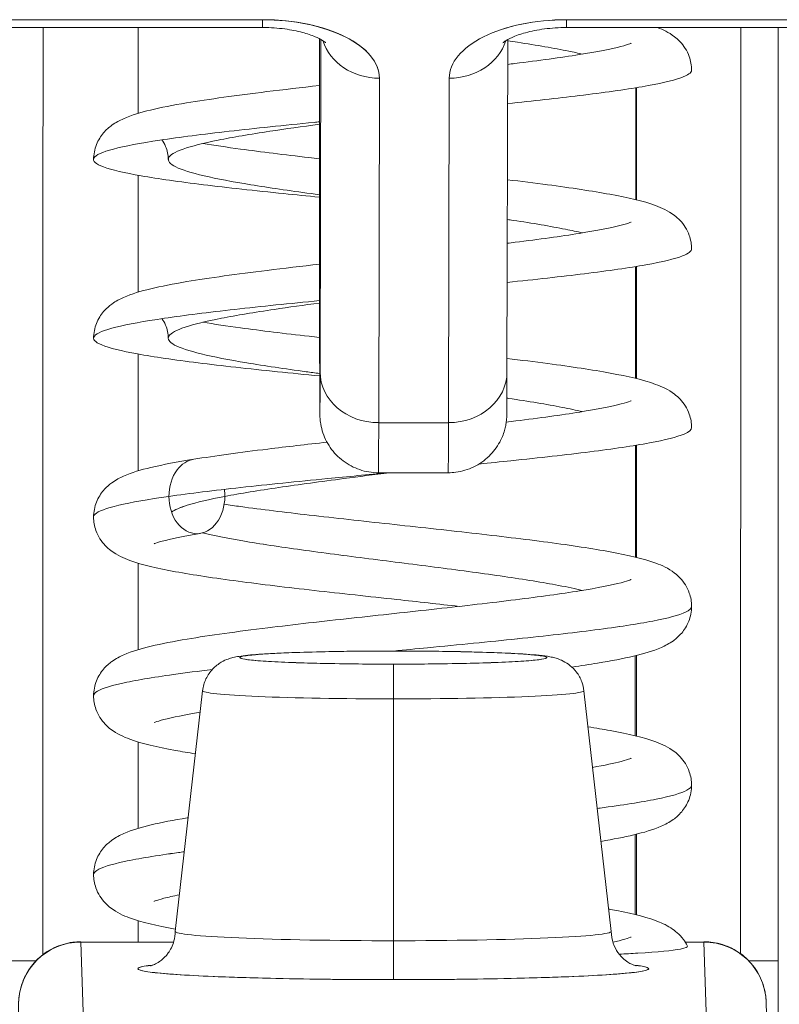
# Model space of a CAD drawing. Header units: inches. Extents: x 14 to 423, y 12 to 263.
# Tile 13 of 124: x 143.101 to 143.341, y 78.628 to 78.94. Entities that reach past the tile are written whole.
import ezdxf

# ---------------------------------------------------------------- set-up
doc = ezdxf.new("R2010")
doc.units = ezdxf.units.IN
doc.header["$LTSCALE"] = 26
doc.header["$MEASUREMENT"] = 0
doc.layers.add('Visible (ANSI)', color=7, linetype='Continuous', lineweight=5)
doc.layers.add('Visible Narrow (ANSI)', color=7, linetype='Continuous', lineweight=5)

msp = doc.modelspace()

# ---------------------------------------------------------------- linework, layer by layer
at = {"layer": 'Visible (ANSI)'}
for p, q in [((143.17787, 78.93962), (142.9885, 78.93962)), ((142.9885, 78.93962), (143.17787, 78.93962)), ((143.4633, 78.93962), (143.27393, 78.93962)), ((143.27393, 78.93962), (143.4633, 78.93962)), ((142.98848, 78.93714), (143.17785, 78.93714)), ((143.13854, 78.91001), (143.13854, 78.93714)), ((143.13854, 78.91001), (143.13854, 78.93714)), ((143.13854, 78.93714), (143.13854, 78.91001)), ((143.27392, 78.93714), (143.46329, 78.93714)), ((143.1959, 78.86474), (143.19585, 78.93295)), ((143.19585, 78.93295), (143.1959, 78.86474)), ((143.19631, 78.93337), (143.19608, 78.82828)), ((143.19608, 78.82828), (143.19631, 78.93337)), ((143.25513, 78.82824), (143.25536, 78.93333)), ((143.21483, 78.92111), (143.21459, 78.81225)), ((143.21459, 78.81225), (143.21483, 78.92111)), ((143.23688, 78.92111), (143.23664, 78.81225)), ((143.23664, 78.81225), (143.23688, 78.92111)), ((143.29602, 78.88269), (143.29602, 78.91812)), ((143.29602, 78.91812), (143.29602, 78.88269)), ((143.13854, 78.85351), (143.13854, 78.89046)), ((143.13854, 78.85351), (143.13854, 78.89046)), ((143.13854, 78.89046), (143.13854, 78.85351)), ((143.1959, 78.86474), (143.1959, 78.86472)), ((143.29602, 78.82619), (143.29602, 78.86162)), ((143.29602, 78.86162), (143.29602, 78.82619)), ((143.13854, 78.79702), (143.13854, 78.83396)), ((143.13854, 78.79702), (143.13854, 78.83396)), ((143.13854, 78.83396), (143.13854, 78.79702)), ((143.23664, 78.81225), (143.21459, 78.81225)), ((143.21459, 78.81225), (143.23664, 78.81225)), ((143.29602, 78.7697), (143.29602, 78.80513)), ((143.29602, 78.80513), (143.29602, 78.7697)), ((143.21452, 78.79643), (143.23656, 78.79643)), ((143.13854, 78.74052), (143.13854, 78.76785)), ((143.13854, 78.74052), (143.13854, 78.76785)), ((143.13854, 78.76785), (143.13854, 78.74052)), ((143.29602, 78.7132), (143.29602, 78.73869)), ((143.29602, 78.73869), (143.29602, 78.7132)), ((143.15895, 78.72755), (143.1503, 78.65149)), ((143.21928, 78.72496), (143.21928, 78.64852)), ((143.21928, 78.64852), (143.21928, 78.72496)), ((143.27944, 78.72755), (143.28809, 78.65148)), ((143.13854, 78.68402), (143.13854, 78.71136)), ((143.13854, 78.68402), (143.13854, 78.71136)), ((143.13854, 78.71136), (143.13854, 78.68402)), ((143.29602, 78.65671), (143.29602, 78.68219)), ((143.29602, 78.68219), (143.29602, 78.65671)), ((143.13854, 78.64809), (143.13854, 78.65486)), ((143.13854, 78.64809), (143.13854, 78.65486)), ((143.13854, 78.65486), (143.13854, 78.64809)), ((143.12052, 78.64809), (143.1498, 78.64809)), ((143.12127, 78.62288), (143.12052, 78.64809)), ((143.12052, 78.64809), (143.12127, 78.62288)), ((143.31144, 78.64809), (143.31737, 78.64809)), ((143.31812, 78.62288), (143.31737, 78.64809)), ((143.31737, 78.64809), (143.31812, 78.62288)), ((143.09772, 78.6422), (143.10635, 78.6422)), ((143.10635, 78.6422), (143.09772, 78.6422)), ((143.33152, 78.6422), (143.34078, 78.6422)), ((143.34078, 78.6422), (143.33152, 78.6422)), ((143.34078, 78.57833), (143.34078, 78.6422)), ((143.34078, 78.6422), (143.34078, 78.57833)), ((143.33704, 78.62901), (143.33779, 78.60379))]:
    msp.add_line(p, q, dxfattribs=at)
for centre, major_axis, ratio, start_param, end_param in [((143.17785, 78.95564), (0, -0.0185), 0.001274, 0, 0.523599), ((143.17785, 78.95564), (0, -0.0185), 0.001274, 0, 0.523599), ((143.17783, 78.92111), (0.03701, 0.00003), 0.5, 6.281715, 7.852511), ((143.27389, 78.92111), (-0.03701, -0.00003), 0.5, 4.710918, 6.281715), ((143.27392, 78.95564), (0, -0.0185), 0.001274, 0, 0.523599), ((143.27392, 78.95564), (0, -0.0185), 0.001274, 0, 0.523599), ((143.10973, 78.6422), (0, 0.98425), 0.001274, 1.266466, 1.56886), ((143.33021, 78.6422), (0, -0.98425), 0.001274, 4.408059, 4.710116), ((143.34202, 78.6422), (0, 0.97244), 0.001274, 1.262649, 1.570796), ((143.19533, 78.69338), (0, -0.47913), 0.001274, 2.094395, 2.095991), ((143.21482, 78.93714), (-0.0185, 0.00004), 0.866025, 0.264148, 1.573343), ((143.21482, 78.93714), (-0.0185, 0.00004), 0.866025, 0.264148, 1.573343), ((143.23687, 78.93714), (0.0185, -0.00004), 0.866025, 4.714936, 6.021869), ((143.23687, 78.93714), (0.0185, -0.00004), 0.866025, 4.714936, 6.021869), ((143.19601, 78.91454), (0, -0.09961), 0.001274, 5.235988, 6.806784), ((143.21458, 78.82828), (-0.0185, 0.00004), 0.866025, 0.002547, 1.573343), ((143.21458, 78.82828), (-0.0185, 0.00004), 0.866025, 0.002547, 1.573343), ((143.23663, 78.82828), (0.0185, -0.00004), 0.866025, 4.714936, 6.283185), ((143.23663, 78.82828), (0.0185, -0.00004), 0.866025, 4.714936, 6.283185), ((143.21452, 78.91454), (0, -0.11811), 0.001274, 0, 0.523599), ((143.21452, 78.91454), (0, -0.11811), 0.001274, 6.283185, 6.806766), ((143.23656, 78.91454), (0, -0.11811), 0.001274, 0, 0.523581), ((143.23656, 78.91454), (0, -0.11811), 0.001274, 0.000005, 0.523603), ((143.2192, 78.73801), (-0.04851, 0), 0.042782, 4.713664, 7.855256), ((143.21914, 78.72828), (0, 0.01181), 0.001274, 6.240378, 6.283186), ((143.21914, 78.72828), (0, 0.01181), 0.001274, 6.240378, 6.283185), ((143.2192, 78.73801), (0.04851, 0), 0.042782, 4.713664, 7.855256), ((143.21926, 78.72413), (0, 0.01181), 0.001274, 4.782745, 6.240403), ((143.21926, 78.72413), (0, 0.01181), 0.001274, 4.782745, 6.240403), ((143.2192, 78.72754), (-0.06025, 0), 0.042782, 6.278319, 7.855256), ((143.2192, 78.72754), (-0.06025, 0), 0.042782, 6.278319, 7.855256), ((143.2192, 78.72754), (0.06025, 0), 0.042782, 4.713664, 6.288051), ((143.2192, 78.72754), (0.06025, 0), 0.042782, 4.713664, 6.288051), ((143.21919, 78.65147), (-0.0689, 0), 0.042782, 6.278319, 7.855256), ((143.21919, 78.65147), (-0.0689, 0), 0.042782, 6.278319, 7.855256), ((143.21919, 78.65147), (0.0689, 0), 0.042782, 4.713664, 6.288051), ((143.21919, 78.65147), (0.0689, 0), 0.042782, 4.713664, 6.288051), ((143.12052, 78.62843), (-0.01969, 0), 0.999085, 4.712389, 6.283185), ((143.12052, 78.62843), (-0.01969, 0), 0.999085, 4.712389, 6.283185), ((143.12051, 78.51927), (0, 0.12894), 0.001274, 6.240391, 6.283186), ((143.2193, 78.64802), (0, -0.01181), 0.001274, 4.669594, 6.240384), ((143.2193, 78.64802), (0, -0.01181), 0.001274, 4.669594, 6.240384), ((143.31736, 78.51927), (0, 0.12894), 0.001274, 6.24039, 6.32598), ((143.31737, 78.62843), (0.01968, 0.00059), 0.999084, 0, 1.541037), ((143.31737, 78.62843), (0.01969, 0), 0.999085, 0.029759, 1.570796), ((143.21919, 78.63967), (-0.08071, 0), 0.042782, 5.937993, 7.855256), ((143.21919, 78.63967), (0.08071, 0), 0.042782, 4.713664, 6.628377)]:
    msp.add_ellipse(centre, major_axis=major_axis, ratio=ratio, start_param=start_param, end_param=end_param, dxfattribs=at)
for points, knots in [([(143.21483, 78.92111), (143.21477, 78.92364), (143.21387, 78.92597), (143.21204, 78.92818), (143.21022, 78.93039), (143.20747, 78.93247), (143.20402, 78.9342), (143.20057, 78.93593), (143.1964, 78.9373), (143.19199, 78.93821), (143.18758, 78.93913), (143.18292, 78.93958), (143.17787, 78.93962)], [0, 0, 0, 0, 0.25, 0.25, 0.25, 0.5, 0.5, 0.5, 0.75, 0.75, 0.75, 1, 1, 1, 1]), ([(143.27393, 78.93962), (143.26887, 78.93958), (143.2642, 78.93913), (143.25979, 78.93821), (143.25537, 78.9373), (143.2512, 78.93592), (143.24775, 78.93419), (143.24429, 78.93247), (143.24153, 78.93038), (143.2397, 78.92818), (143.23786, 78.92597), (143.23695, 78.92364), (143.23688, 78.92111)], [0, 0, 0, 0, 0.25, 0.25, 0.25, 0.5, 0.5, 0.5, 0.75, 0.75, 0.75, 1, 1, 1, 1]), ([(143.19783, 78.93234), (143.19783, 78.93234), (143.19782, 78.93236), (143.19767, 78.93249), (143.19734, 78.93275), (143.19625, 78.93342), (143.19546, 78.93383), (143.19337, 78.93471), (143.19202, 78.93518), (143.18881, 78.93603), (143.18691, 78.93641), (143.18273, 78.93697), (143.18045, 78.93712), (143.17805, 78.93714), (143.17795, 78.93714), (143.17785, 78.93714)], [0.458745, 0.458745, 0.458745, 0.458745, 0.511139, 0.511139, 0.68548, 0.68548, 0.871321, 0.871321, 1.079586, 1.079586, 1.310958, 1.310958, 1.558937, 1.558937, 1.569693, 1.569693, 1.569693, 1.569693]), ([(143.27392, 78.93714), (143.27156, 78.93714), (143.26921, 78.93698), (143.26482, 78.93641), (143.26278, 78.936), (143.25932, 78.93505), (143.25787, 78.93452), (143.25572, 78.93356), (143.25495, 78.93311), (143.25406, 78.9325), (143.25386, 78.93231), (143.25386, 78.93231)], [1.569693, 1.569693, 1.569693, 1.569693, 1.824003, 1.824003, 2.072339, 2.072339, 2.302798, 2.302798, 2.507114, 2.507114, 2.683583, 2.683583, 2.683583, 2.683583]), ([(143.3027, 78.93714), (143.30445, 78.93646), (143.30618, 78.93566), (143.3092, 78.93337), (143.31042, 78.93219), (143.31194, 78.92977), (143.31238, 78.92889), (143.3132, 78.92661), (143.31347, 78.92512), (143.31347, 78.92368)], [0.61017388, 0.61017388, 0.61017388, 0.61017388, 0.64266895, 0.64266895, 0.66284837, 0.66284837, 0.67235544, 0.67235544, 0.68610313, 0.68610313, 0.68610313, 0.68610313]), ([(143.34078, 78.6422), (143.34078, 78.6926), (143.34078, 78.7424), (143.34079, 78.79217), (143.3408, 78.84107), (143.34082, 78.88995), (143.34084, 78.93714)], [0, 0, 0, 0, 0.3333333, 0.3333333, 0.3333333, 0.6608154, 0.6608154, 0.6608154, 0.6608154]), ([(143.27893, 78.92873), (143.27761, 78.92905), (143.27617, 78.92936), (143.27464, 78.92968), (143.27006, 78.93061), (143.26457, 78.93155), (143.25842, 78.93249), (143.25742, 78.93264), (143.2564, 78.9328), (143.25536, 78.93295)], [0.77600384, 0.77600384, 0.77600384, 0.77600384, 0.78125, 0.78125, 0.78125, 0.796875, 0.796875, 0.796875, 0.79942627, 0.79942627, 0.79942627, 0.79942627]), ([(143.25535, 78.92547), (143.25611, 78.92557), (143.25688, 78.92566), (143.2652, 78.92669), (143.27217, 78.92765), (143.28352, 78.92947), (143.28817, 78.93038), (143.29244, 78.93149), (143.29344, 78.93181), (143.29423, 78.9321), (143.29437, 78.93217), (143.29437, 78.93217)], [0.4507378, 0.4507378, 0.4507378, 0.4507378, 0.4573496, 0.4573496, 0.5238417, 0.5238417, 0.5881778, 0.5881778, 0.6161894, 0.6161894, 0.6296924, 0.6296924, 0.6296924, 0.6296924]), ([(143.31347, 78.92368), (143.31347, 78.92286), (143.31097, 78.92111), (143.29909, 78.91842), (143.27963, 78.91571), (143.26342, 78.91393), (143.25532, 78.9131)], [0.25206857, 0.25206857, 0.25206857, 0.25206857, 0.265625, 0.28125, 0.296875, 0.31079138, 0.31079138, 0.31079138, 0.31079138]), ([(143.1245, 78.89543), (143.1245, 78.89702), (143.12484, 78.89868), (143.12599, 78.90157), (143.1268, 78.90284), (143.12849, 78.90484), (143.12938, 78.9056), (143.13152, 78.90716), (143.13275, 78.90779), (143.1366, 78.90951), (143.13929, 78.91029), (143.14578, 78.91185), (143.14956, 78.91258), (143.16098, 78.91451), (143.1697, 78.9157), (143.18452, 78.91752), (143.19011, 78.91817), (143.19586, 78.91882)], [0, 0, 0, 0, 0.015191, 0.015191, 0.0301093, 0.0301093, 0.0452586, 0.0452586, 0.0676942, 0.0676942, 0.1171263, 0.1171263, 0.1671679, 0.1671679, 0.2496397, 0.2496397, 0.2950498, 0.2950498, 0.2950498, 0.2950498]), ([(143.29584, 78.91809), (143.29583, 78.91165), (143.29583, 78.9052), (143.29582, 78.89873), (143.29582, 78.89341), (143.29581, 78.88808), (143.29581, 78.88274)], [0.17442568, 0.17442568, 0.17442568, 0.17442568, 0.19933641, 0.19933641, 0.19933641, 0.21981107, 0.21981107, 0.21981107, 0.21981107]), ([(143.19587, 78.90733), (143.19531, 78.90727), (143.18521, 78.90628), (143.16647, 78.90435), (143.14426, 78.90153), (143.12931, 78.89872), (143.12308, 78.8959), (143.12616, 78.89309), (143.13827, 78.89028), (143.15822, 78.88746), (143.1789, 78.88521), (143.19207, 78.8839), (143.19589, 78.88352)], [0.3428317, 0.3428317, 0.3428317, 0.3428317, 0.34375, 0.359375, 0.375, 0.390625, 0.40625, 0.421875, 0.4375, 0.453125, 0.46875, 0.4749979, 0.4749979, 0.4749979, 0.4749979]), ([(143.19589, 78.88429), (143.19499, 78.88441), (143.1941, 78.88453), (143.19322, 78.88465), (143.18633, 78.88559), (143.17987, 78.88652), (143.17415, 78.88746), (143.16842, 78.8884), (143.16343, 78.88934), (143.15943, 78.89028), (143.15542, 78.89121), (143.1524, 78.89215), (143.1505, 78.89309), (143.1486, 78.89403), (143.14783, 78.89497), (143.14822, 78.8959), (143.14861, 78.89684), (143.15017, 78.89778), (143.15282, 78.89872), (143.15547, 78.89966), (143.15921, 78.9006), (143.16385, 78.90153), (143.1685, 78.90247), (143.17405, 78.90341), (143.18024, 78.90435), (143.18511, 78.90509), (143.19037, 78.90582), (143.19587, 78.90656)], [0.5292477, 0.5292477, 0.5292477, 0.5292477, 0.53125, 0.53125, 0.53125, 0.546875, 0.546875, 0.546875, 0.5625, 0.5625, 0.5625, 0.578125, 0.578125, 0.578125, 0.59375, 0.59375, 0.59375, 0.609375, 0.609375, 0.609375, 0.625, 0.625, 0.625, 0.640625, 0.640625, 0.640625, 0.6529195, 0.6529195, 0.6529195, 0.6529195]), ([(143.14812, 78.89543), (143.14812, 78.89685), (143.14779, 78.89834), (143.14693, 78.90037), (143.14651, 78.90106), (143.1461, 78.90163)], [0, 0, 0, 0, 0.01453615, 0.01453615, 0.02364586, 0.02364586, 0.02364586, 0.02364586]), ([(143.15904, 78.90048), (143.16259, 78.8999), (143.1666, 78.89931), (143.17745, 78.89784), (143.18483, 78.89694), (143.19366, 78.89592), (143.19476, 78.89579), (143.19588, 78.89566)], [0.1583076, 0.1583076, 0.1583076, 0.1583076, 0.199979, 0.199979, 0.2628769, 0.2628769, 0.2718082, 0.2718082, 0.2718082, 0.2718082]), ([(143.25527, 78.88904), (143.2597, 78.88851), (143.26395, 78.88798), (143.2754, 78.88646), (143.28211, 78.88545), (143.29351, 78.88336), (143.29811, 78.88234), (143.30405, 78.88014), (143.30598, 78.87933), (143.30923, 78.87685), (143.31045, 78.87567), (143.31196, 78.87325), (143.31239, 78.87238), (143.3132, 78.87011), (143.31347, 78.86862), (143.31347, 78.86718)], [0.4267112, 0.4267112, 0.4267112, 0.4267112, 0.4638838, 0.4638838, 0.5333655, 0.5333655, 0.6063114, 0.6063114, 0.6428354, 0.6428354, 0.6629436, 0.6629436, 0.6723724, 0.6723724, 0.686091, 0.686091, 0.686091, 0.686091]), ([(143.25522, 78.86896), (143.25606, 78.86906), (143.25688, 78.86916), (143.26526, 78.87021), (143.27223, 78.87116), (143.28356, 78.87298), (143.2882, 78.87389), (143.29246, 78.875), (143.29346, 78.87532), (143.29423, 78.87561), (143.29437, 78.87567), (143.29437, 78.87567)], [0.4503749, 0.4503749, 0.4503749, 0.4503749, 0.4575433, 0.4575433, 0.5240288, 0.5240288, 0.5883519, 0.5883519, 0.6163381, 0.6163381, 0.6296501, 0.6296501, 0.6296501, 0.6296501]), ([(143.27893, 78.87224), (143.27731, 78.87262), (143.27553, 78.87301), (143.2736, 78.87339), (143.26889, 78.87433), (143.26328, 78.87527), (143.25704, 78.8762), (143.25645, 78.87629), (143.25585, 78.87638), (143.25524, 78.87647)], [0.4623423, 0.4623423, 0.4623423, 0.4623423, 0.46875, 0.46875, 0.46875, 0.484375, 0.484375, 0.484375, 0.48586723, 0.48586723, 0.48586723, 0.48586723]), ([(143.19608, 78.82828), (143.19607, 78.82297), (143.19605, 78.81925), (143.19604, 78.81711), (143.19603, 78.81497), (143.19601, 78.8144), (143.196, 78.81548), (143.19599, 78.81656), (143.19597, 78.81928), (143.19596, 78.82355), (143.19595, 78.82781), (143.19594, 78.83362), (143.19593, 78.84053), (143.19592, 78.84744), (143.19591, 78.85546), (143.1959, 78.86474)], [0, 0, 0, 0, 0.2, 0.2, 0.2, 0.4, 0.4, 0.4, 0.6, 0.6, 0.6, 0.8, 0.8, 0.8, 1, 1, 1, 1]), ([(143.21452, 78.79643), (143.21252, 78.79643), (143.21049, 78.79676), (143.20673, 78.79803), (143.20495, 78.79897), (143.20181, 78.80134), (143.20042, 78.80279), (143.19818, 78.80602), (143.19732, 78.80784), (143.1965, 78.81062), (143.1963, 78.81156), (143.19616, 78.81263), (143.19613, 78.81282), (143.1961, 78.81314), (143.19609, 78.81328), (143.19606, 78.81358), (143.19605, 78.81373), (143.19604, 78.81398), (143.19603, 78.81407), (143.19602, 78.81429), (143.19602, 78.81438), (143.19601, 78.81464), (143.19601, 78.81476), (143.196, 78.81527), (143.196, 78.81568), (143.19598, 78.81802), (143.19597, 78.82118), (143.19594, 78.83057), (143.19593, 78.83719), (143.19592, 78.8509), (143.19591, 78.85758), (143.1959, 78.86472)], [0, 0, 0, 0, 0.0152437, 0.0152437, 0.0302108, 0.0302108, 0.0451875, 0.0451875, 0.0601581, 0.0601581, 0.0673092, 0.0673092, 0.0689264, 0.0689264, 0.0702228, 0.0702228, 0.0721464, 0.0721464, 0.074147, 0.074147, 0.0775296, 0.0775296, 0.0857864, 0.0857864, 0.110542, 0.110542, 0.1855583, 0.1855583, 0.2684918, 0.2684918, 0.3313559, 0.3313559, 0.3313559, 0.3313559]), ([(143.31347, 78.86718), (143.31347, 78.86644), (143.31128, 78.86475), (143.30031, 78.86213), (143.28082, 78.85935), (143.26402, 78.8575), (143.25519, 78.85659)], [0.56572841, 0.56572841, 0.56572841, 0.56572841, 0.578125, 0.59375, 0.609375, 0.62452422, 0.62452422, 0.62452422, 0.62452422]), ([(143.1245, 78.83893), (143.1245, 78.84053), (143.12484, 78.84218), (143.12599, 78.84508), (143.1268, 78.84635), (143.12851, 78.84836), (143.1294, 78.84913), (143.13155, 78.85068), (143.13277, 78.85131), (143.13663, 78.85303), (143.13933, 78.8538), (143.14584, 78.85536), (143.14963, 78.8561), (143.16106, 78.85802), (143.16979, 78.85922), (143.1846, 78.86103), (143.19018, 78.86168), (143.19591, 78.86233)], [0, 0, 0, 0, 0.0152181, 0.0152181, 0.0301588, 0.0301588, 0.0454237, 0.0454237, 0.0678247, 0.0678247, 0.1174266, 0.1174266, 0.1674055, 0.1674055, 0.2499115, 0.2499115, 0.2951548, 0.2951548, 0.2951548, 0.2951548]), ([(143.19592, 78.85084), (143.18649, 78.84991), (143.16825, 78.84805), (143.14569, 78.84525), (143.13014, 78.84243), (143.12322, 78.83962), (143.12562, 78.8368), (143.13708, 78.83399), (143.1565, 78.83117), (143.17755, 78.82885), (143.1914, 78.82747), (143.19595, 78.82702)], [0.6564694, 0.6564694, 0.6564694, 0.6564694, 0.671875, 0.6875, 0.703125, 0.71875, 0.734375, 0.75, 0.765625, 0.78125, 0.7886935, 0.7886935, 0.7886935, 0.7886935]), ([(143.19595, 78.82778), (143.19451, 78.82797), (143.19309, 78.82817), (143.19169, 78.82836), (143.18487, 78.8293), (143.1785, 78.83024), (143.17288, 78.83117), (143.16727, 78.83211), (143.16241, 78.83305), (143.15855, 78.83399), (143.15469, 78.83493), (143.15182, 78.83587), (143.15009, 78.8368), (143.14836, 78.83774), (143.14776, 78.83868), (143.14833, 78.83962), (143.14889, 78.84056), (143.15062, 78.84149), (143.15343, 78.84243), (143.15624, 78.84337), (143.16012, 78.84431), (143.1649, 78.84525), (143.16968, 78.84618), (143.17535, 78.84712), (143.18163, 78.84806), (143.18612, 78.84873), (143.19092, 78.8494), (143.19592, 78.85007)], [0.2155403, 0.2155403, 0.2155403, 0.2155403, 0.21875, 0.21875, 0.21875, 0.234375, 0.234375, 0.234375, 0.25, 0.25, 0.25, 0.265625, 0.265625, 0.265625, 0.28125, 0.28125, 0.28125, 0.296875, 0.296875, 0.296875, 0.3125, 0.3125, 0.3125, 0.328125, 0.328125, 0.328125, 0.3392907, 0.3392907, 0.3392907, 0.3392907]), ([(143.14812, 78.83893), (143.14812, 78.84035), (143.14779, 78.84184), (143.14693, 78.84387), (143.14651, 78.84457), (143.1461, 78.84513)], [0, 0, 0, 0, 0.01455534, 0.01455534, 0.02366157, 0.02366157, 0.02366157, 0.02366157]), ([(143.15904, 78.84399), (143.16261, 78.8434), (143.16663, 78.84281), (143.17751, 78.84134), (143.1849, 78.84043), (143.19372, 78.83942), (143.19482, 78.83929), (143.19593, 78.83916)], [0.1583032, 0.1583032, 0.1583032, 0.1583032, 0.2001538, 0.2001538, 0.2630518, 0.2630518, 0.2719355, 0.2719355, 0.2719355, 0.2719355]), ([(143.25514, 78.83256), (143.25964, 78.83202), (143.26396, 78.83148), (143.27546, 78.82995), (143.28216, 78.82895), (143.29355, 78.82686), (143.29814, 78.82583), (143.30408, 78.82364), (143.306, 78.82282), (143.30925, 78.82033), (143.31047, 78.81915), (143.31197, 78.81673), (143.3124, 78.81586), (143.3132, 78.81359), (143.31347, 78.81212), (143.31347, 78.81068)], [0.4263582, 0.4263582, 0.4263582, 0.4263582, 0.4640694, 0.4640694, 0.5335573, 0.5335573, 0.606518, 0.606518, 0.6429422, 0.6429422, 0.6630074, 0.6630074, 0.6724308, 0.6724308, 0.686082, 0.686082, 0.686082, 0.686082]), ([(143.25513, 78.82824), (143.25512, 78.82283), (143.25511, 78.81892), (143.25509, 78.81596), (143.25508, 78.81542), (143.25507, 78.81477), (143.25508, 78.81467), (143.25505, 78.81413), (143.25505, 78.81405), (143.25504, 78.81384), (143.25503, 78.8137), (143.255, 78.81334), (143.25498, 78.81312), (143.2549, 78.81242), (143.25482, 78.81188), (143.25462, 78.81083), (143.25449, 78.81032), (143.25398, 78.80854), (143.25347, 78.8073), (143.25195, 78.80449), (143.2508, 78.80296), (143.24804, 78.80029), (143.24639, 78.79913), (143.24285, 78.79742), (143.24092, 78.79684), (143.23818, 78.79648), (143.23737, 78.79643), (143.23656, 78.79643)], [0, 0, 0, 0, 0.0823467, 0.0823467, 0.1118576, 0.1118576, 0.1247539, 0.1247539, 0.1265515, 0.1265515, 0.1286021, 0.1286021, 0.1306663, 0.1306663, 0.134814, 0.134814, 0.138887, 0.138887, 0.148968, 0.148968, 0.1632472, 0.1632472, 0.1782167, 0.1782167, 0.1931923, 0.1931923, 0.1993249, 0.1993249, 0.1993249, 0.1993249]), ([(143.2549, 78.81242), (143.25591, 78.81255), (143.25691, 78.81267), (143.26544, 78.81373), (143.27239, 78.81469), (143.28369, 78.8165), (143.28831, 78.81742), (143.29252, 78.81852), (143.2935, 78.81884), (143.29424, 78.81912), (143.29438, 78.81918), (143.29438, 78.81918)], [0.2738775, 0.2738775, 0.2738775, 0.2738775, 0.2825393, 0.2825393, 0.3490094, 0.3490094, 0.4132993, 0.4132993, 0.4412187, 0.4412187, 0.4541397, 0.4541397, 0.4541397, 0.4541397]), ([(143.27893, 78.81574), (143.27702, 78.81619), (143.27488, 78.81665), (143.27254, 78.8171), (143.26769, 78.81804), (143.26197, 78.81898), (143.25564, 78.81992), (143.25546, 78.81994), (143.25529, 78.81997), (143.25511, 78.82)], [0.14868079, 0.14868079, 0.14868079, 0.14868079, 0.15625, 0.15625, 0.15625, 0.171875, 0.171875, 0.171875, 0.17231222, 0.17231222, 0.17231222, 0.17231222]), ([(143.31347, 78.81068), (143.31347, 78.81001), (143.31157, 78.8084), (143.30147, 78.80585), (143.28232, 78.80303), (143.26237, 78.80081), (143.24973, 78.79953), (143.24629, 78.79919)], [0.87939066, 0.87939066, 0.87939066, 0.87939066, 0.890625, 0.90625, 0.921875, 0.9375, 0.94318096, 0.94318096, 0.94318096, 0.94318096]), ([(143.15613, 78.80069), (143.16285, 78.80177), (143.17087, 78.80285), (143.18547, 78.80464), (143.19178, 78.80537), (143.19826, 78.80609)], [0, 0, 0, 0, 0.0749675, 0.0749675, 0.1257636, 0.1257636, 0.1257636, 0.1257636]), ([(143.29574, 78.80508), (143.29573, 78.7961), (143.29572, 78.78709), (143.29572, 78.77804), (143.29571, 78.77529), (143.29571, 78.77253), (143.29571, 78.76977)], [0.31802672, 0.31802672, 0.31802672, 0.31802672, 0.35175839, 0.35175839, 0.35175839, 0.36202116, 0.36202116, 0.36202116, 0.36202116]), ([(143.29574, 78.80508), (143.29573, 78.79483), (143.29572, 78.7846), (143.29571, 78.77438), (143.29571, 78.77285), (143.29571, 78.77131), (143.29571, 78.76977)], [0.29596749, 0.29596749, 0.29596749, 0.29596749, 0.33333333, 0.33333333, 0.33333333, 0.33895054, 0.33895054, 0.33895054, 0.33895054]), ([(143.1245, 78.78244), (143.1245, 78.78404), (143.12484, 78.78569), (143.12599, 78.78859), (143.12681, 78.78986), (143.12851, 78.79187), (143.12941, 78.79264), (143.13158, 78.7942), (143.1328, 78.79483), (143.13667, 78.79655), (143.13938, 78.79732), (143.14643, 78.799), (143.15093, 78.79985), (143.15613, 78.80069)], [0, 0, 0, 0, 0.0152392, 0.0152392, 0.0301983, 0.0301983, 0.0455382, 0.0455382, 0.0680353, 0.0680353, 0.1177459, 0.1177459, 0.1756414, 0.1756414, 0.1756414, 0.1756414]), ([(143.14831, 78.78896), (143.14831, 78.79204), (143.14927, 78.79513), (143.1509, 78.79731), (143.15229, 78.79917), (143.15417, 78.80037), (143.15613, 78.80069)], [0, 0, 0, 0, 0.25, 0.25, 0.25, 0.4630488, 0.4630488, 0.4630488, 0.4630488]), ([(143.15613, 78.80069), (143.15417, 78.80037), (143.15229, 78.79917), (143.1509, 78.79731), (143.14927, 78.79513), (143.14831, 78.79204), (143.14831, 78.78896)], [0.5369512, 0.5369512, 0.5369512, 0.5369512, 0.75, 0.75, 0.75, 1, 1, 1, 1]), ([(143.21765, 78.79643), (143.2112, 78.79582), (143.19491, 78.79426), (143.17027, 78.79177), (143.15486, 78.7899), (143.14831, 78.78896)], [0.95852106, 0.95852106, 0.95852106, 0.95852106, 0.96875, 0.984375, 1, 1, 1, 1]), ([(143.16598, 78.78896), (143.17089, 78.7899), (143.17667, 78.79084), (143.18304, 78.79177), (143.18941, 78.79271), (143.19637, 78.79365), (143.20359, 78.79459), (143.20832, 78.7952), (143.21315, 78.79582), (143.21799, 78.79643)], [0, 0, 0, 0, 0.015625, 0.015625, 0.015625, 0.03125, 0.03125, 0.03125, 0.04147894, 0.04147894, 0.04147894, 0.04147894]), ([(143.1245, 78.78244), (143.1245, 78.78273), (143.12466, 78.78303), (143.12497, 78.78333), (143.12595, 78.78427), (143.12848, 78.78521), (143.13244, 78.78615), (143.13639, 78.78708), (143.14177, 78.78802), (143.14831, 78.78896)], [0.96377764, 0.96377764, 0.96377764, 0.96377764, 0.96875, 0.96875, 0.96875, 0.984375, 0.984375, 0.984375, 1, 1, 1, 1]), ([(143.14831, 78.78896), (143.14177, 78.78802), (143.13101, 78.78615), (143.12515, 78.78397), (143.1245, 78.78273), (143.1245, 78.78244)], [0, 0, 0, 0, 0.015625, 0.03125, 0.03622236, 0.03622236, 0.03622236, 0.03622236]), ([(143.14831, 78.78896), (143.14831, 78.78587), (143.14927, 78.78279), (143.1509, 78.78061), (143.15253, 78.77843), (143.15484, 78.77715), (143.15715, 78.77715), (143.15945, 78.77715), (143.16176, 78.77843), (143.16339, 78.78061), (143.16503, 78.78279), (143.16598, 78.78587), (143.16598, 78.78896)], [0, 0, 0, 0, 0.25, 0.25, 0.25, 0.5, 0.5, 0.5, 0.75, 0.75, 0.75, 1, 1, 1, 1]), ([(143.16598, 78.78896), (143.16107, 78.78802), (143.15392, 78.78636), (143.15012, 78.78469), (143.14915, 78.78397)], [0, 0, 0, 0, 0.015625, 0.02771163, 0.02771163, 0.02771163, 0.02771163]), ([(143.14915, 78.78397), (143.15012, 78.78469), (143.15178, 78.78542), (143.15407, 78.78615), (143.15704, 78.78708), (143.16107, 78.78802), (143.16598, 78.78896)], [0.97228837, 0.97228837, 0.97228837, 0.97228837, 0.984375, 0.984375, 0.984375, 1, 1, 1, 1]), ([(143.16577, 78.78646), (143.16746, 78.78621), (143.16921, 78.78597), (143.17754, 78.78483), (143.18493, 78.78393), (143.20075, 78.78211), (143.20939, 78.78116), (143.22672, 78.77928), (143.23561, 78.77832), (143.25252, 78.7764), (143.26073, 78.77542), (143.27549, 78.77345), (143.28219, 78.77245), (143.29357, 78.77036), (143.29816, 78.76933), (143.30409, 78.76713), (143.30601, 78.76632), (143.30926, 78.76382), (143.31048, 78.76263), (143.31198, 78.76021), (143.31241, 78.75934), (143.31321, 78.75708), (143.31347, 78.75561), (143.31347, 78.75419)], [0.1828792, 0.1828792, 0.1828792, 0.1828792, 0.2002489, 0.2002489, 0.2631436, 0.2631436, 0.3289045, 0.3289045, 0.3960096, 0.3960096, 0.464167, 0.464167, 0.5336585, 0.5336585, 0.6066269, 0.6066269, 0.6430009, 0.6430009, 0.663045, 0.663045, 0.6725038, 0.6725038, 0.6860775, 0.6860775, 0.6860775, 0.6860775]), ([(143.23998, 78.75419), (143.23357, 78.75491), (143.22692, 78.75564), (143.21155, 78.75731), (143.20265, 78.75827), (143.18573, 78.76019), (143.17751, 78.76117), (143.16271, 78.76313), (143.156, 78.76414), (143.14457, 78.76623), (143.13996, 78.76725), (143.13399, 78.76943), (143.13204, 78.77025), (143.12877, 78.77275), (143.12754, 78.77393), (143.12602, 78.77636), (143.12558, 78.77724), (143.12477, 78.77952), (143.1245, 78.781), (143.1245, 78.78244)], [0.2773736, 0.2773736, 0.2773736, 0.2773736, 0.328129, 0.328129, 0.3952237, 0.3952237, 0.4633704, 0.4633704, 0.5328424, 0.5328424, 0.6057417, 0.6057417, 0.6425635, 0.6425635, 0.6628128, 0.6628128, 0.6724465, 0.6724465, 0.6861068, 0.6861068, 0.6861068, 0.6861068]), ([(143.15893, 78.7774), (143.16244, 78.77656), (143.17154, 78.77479), (143.18971, 78.77207), (143.21139, 78.76926), (143.23382, 78.76644), (143.2548, 78.76363), (143.26973, 78.76123), (143.27673, 78.75977), (143.27893, 78.75924)], [0.0641732, 0.0641732, 0.0641732, 0.0641732, 0.078125, 0.09375, 0.109375, 0.125, 0.140625, 0.15625, 0.1649803, 0.1649803, 0.1649803, 0.1649803]), ([(143.27893, 78.75924), (143.27673, 78.75977), (143.27422, 78.76029), (143.27144, 78.76082), (143.26647, 78.76175), (143.26064, 78.76269), (143.25422, 78.76363), (143.24781, 78.76457), (143.24081, 78.76551), (143.23358, 78.76644), (143.22634, 78.76738), (143.21887, 78.76832), (143.21152, 78.76926), (143.20416, 78.7702), (143.19693, 78.77114), (143.19018, 78.77207), (143.18342, 78.77301), (143.17714, 78.77395), (143.17164, 78.77489), (143.16673, 78.77573), (143.16244, 78.77656), (143.15893, 78.7774)], [0.8350197, 0.8350197, 0.8350197, 0.8350197, 0.84375, 0.84375, 0.84375, 0.859375, 0.859375, 0.859375, 0.875, 0.875, 0.875, 0.890625, 0.890625, 0.890625, 0.90625, 0.90625, 0.90625, 0.921875, 0.921875, 0.921875, 0.9358268, 0.9358268, 0.9358268, 0.9358268]), ([(143.1582, 78.77724), (143.15303, 78.77637), (143.14877, 78.77549), (143.14501, 78.77446), (143.14416, 78.77417), (143.14367, 78.77397), (143.1436, 78.77393), (143.1436, 78.77393)], [0, 0, 0, 0, 0.06224215, 0.06224215, 0.08953824, 0.08953824, 0.09889684, 0.09889684, 0.09889684, 0.09889684]), ([(143.1245, 78.72594), (143.1245, 78.72754), (143.12484, 78.72919), (143.126, 78.73209), (143.12681, 78.73336), (143.12851, 78.73538), (143.12941, 78.73615), (143.13159, 78.73771), (143.13283, 78.73835), (143.13671, 78.74006), (143.13942, 78.74083), (143.14595, 78.74239), (143.14974, 78.74313), (143.16119, 78.74505), (143.16994, 78.74624), (143.18777, 78.74843), (143.19686, 78.74945), (143.21493, 78.75144), (143.22413, 78.75242), (143.24162, 78.75436), (143.25014, 78.75533), (143.26538, 78.75723), (143.27233, 78.75818), (143.28364, 78.76), (143.28827, 78.76091), (143.29249, 78.76202), (143.29348, 78.76233), (143.29424, 78.76262), (143.29438, 78.76268), (143.29438, 78.76268)], [0, 0, 0, 0, 0.015255, 0.015255, 0.0302276, 0.0302276, 0.045585, 0.045585, 0.0682753, 0.0682753, 0.1179523, 0.1179523, 0.1678673, 0.1678673, 0.2503943, 0.2503943, 0.3215563, 0.3215563, 0.3902984, 0.3902984, 0.4579209, 0.4579209, 0.5243891, 0.5243891, 0.5886821, 0.5886821, 0.6166169, 0.6166169, 0.6297933, 0.6297933, 0.6297933, 0.6297933]), ([(143.21932, 78.74009), (143.2229, 78.74043), (143.22648, 78.74077), (143.23004, 78.74112), (143.23983, 78.74205), (143.24944, 78.74299), (143.2584, 78.74393), (143.26736, 78.74487), (143.27567, 78.74581), (143.28292, 78.74674), (143.29018, 78.74768), (143.29639, 78.74862), (143.30124, 78.74956), (143.30609, 78.7505), (143.30959, 78.75143), (143.31156, 78.75237), (143.31283, 78.75298), (143.31347, 78.75358), (143.31347, 78.75419)], [0.72869769, 0.72869769, 0.72869769, 0.72869769, 0.734375, 0.734375, 0.734375, 0.75, 0.75, 0.75, 0.765625, 0.765625, 0.765625, 0.78125, 0.78125, 0.78125, 0.796875, 0.796875, 0.796875, 0.8069455, 0.8069455, 0.8069455, 0.8069455]), ([(143.31347, 78.75419), (143.31347, 78.75358), (143.31184, 78.75204), (143.30259, 78.74956), (143.28398, 78.74674), (143.25905, 78.74393), (143.23634, 78.74171), (143.2229, 78.74043), (143.21932, 78.74009)], [0.1930545, 0.1930545, 0.1930545, 0.1930545, 0.203125, 0.21875, 0.234375, 0.25, 0.265625, 0.27130231, 0.27130231, 0.27130231, 0.27130231]), ([(143.31347, 78.75419), (143.31347, 78.75258), (143.31313, 78.75093), (143.31198, 78.74803), (143.31117, 78.74677), (143.30947, 78.74475), (143.30857, 78.74399), (143.30639, 78.74241), (143.30513, 78.74177), (143.3012, 78.74003), (143.29845, 78.73926), (143.29187, 78.7377), (143.28808, 78.73697), (143.28126, 78.73583), (143.27854, 78.73541), (143.27566, 78.73499)], [0, 0, 0, 0, 0.0152624, 0.0152624, 0.0302398, 0.0302398, 0.0456068, 0.0456068, 0.0684908, 0.0684908, 0.1188286, 0.1188286, 0.1684426, 0.1684426, 0.1974952, 0.1974952, 0.1974952, 0.1974952]), ([(143.15895, 78.72755), (143.1591, 78.72885), (143.15947, 78.73014), (143.16057, 78.73246), (143.16131, 78.73352), (143.16298, 78.73529), (143.16395, 78.73602), (143.16563, 78.73701), (143.16637, 78.73733), (143.16756, 78.73776), (143.16804, 78.7379), (143.16919, 78.73819), (143.16979, 78.7383), (143.17222, 78.73869), (143.17418, 78.73887), (143.17897, 78.73922), (143.18164, 78.73936), (143.18878, 78.73966), (143.19365, 78.7398), (143.20374, 78.74), (143.20904, 78.74006), (143.21595, 78.74009), (143.21754, 78.74009), (143.21914, 78.74009)], [0, 0, 0, 0, 0.0101015, 0.0101015, 0.0199862, 0.0199862, 0.0296294, 0.0296294, 0.0377089, 0.0377089, 0.0449846, 0.0449846, 0.0568687, 0.0568687, 0.0925394, 0.0925394, 0.1243071, 0.1243071, 0.1678667, 0.1678667, 0.2085978, 0.2085978, 0.2207441, 0.2207441, 0.2207441, 0.2207441]), ([(143.21926, 78.73593), (143.21494, 78.73593), (143.21078, 78.73596), (143.20672, 78.736), (143.20266, 78.73605), (143.19869, 78.73612), (143.19501, 78.73621), (143.19134, 78.7363), (143.18795, 78.73641), (143.18496, 78.73654), (143.18196, 78.73667), (143.17935, 78.73681), (143.17723, 78.73697), (143.1751, 78.73713), (143.17346, 78.73729), (143.17236, 78.73747), (143.17126, 78.73764), (143.1707, 78.73783), (143.17069, 78.73801), (143.17068, 78.73819), (143.17124, 78.73837), (143.17233, 78.73854), (143.17342, 78.73872), (143.17505, 78.73889), (143.17717, 78.73905), (143.17928, 78.7392), (143.18188, 78.73935), (143.18487, 78.73947), (143.18786, 78.7396), (143.19124, 78.73971), (143.19491, 78.7398), (143.19858, 78.7399), (143.20254, 78.73997), (143.2066, 78.74001), (143.21066, 78.74006), (143.21482, 78.74008), (143.21914, 78.74008)], [0, 0, 0, 0, 0.083333, 0.083333, 0.083333, 0.166667, 0.166667, 0.166667, 0.25, 0.25, 0.25, 0.333333, 0.333333, 0.333333, 0.416667, 0.416667, 0.416667, 0.5, 0.5, 0.5, 0.583333, 0.583333, 0.583333, 0.666667, 0.666667, 0.666667, 0.75, 0.75, 0.75, 0.833333, 0.833333, 0.833333, 0.916667, 0.916667, 0.916667, 1, 1, 1, 1]), ([(143.21914, 78.74009), (143.22449, 78.74009), (143.22991, 78.74005), (143.23998, 78.73991), (143.24475, 78.7398), (143.25323, 78.73952), (143.25701, 78.73935), (143.26332, 78.73895), (143.26574, 78.73875), (143.26842, 78.73833), (143.26895, 78.73823), (143.26999, 78.73799), (143.27048, 78.73786), (143.27159, 78.73749), (143.27222, 78.73725), (143.27361, 78.73654), (143.27439, 78.73605), (143.27582, 78.73488), (143.27649, 78.7342), (143.27777, 78.73252), (143.27835, 78.73148), (143.2791, 78.72947), (143.27933, 78.72851), (143.27944, 78.72755)], [0, 0, 0, 0, 0.0407937, 0.0407937, 0.0808919, 0.0808919, 0.1213704, 0.1213704, 0.1632966, 0.1632966, 0.173817, 0.173817, 0.181727, 0.181727, 0.1890762, 0.1890762, 0.1968842, 0.1968842, 0.2043727, 0.2043727, 0.2135231, 0.2135231, 0.2210279, 0.2210279, 0.2210279, 0.2210279]), ([(143.21914, 78.74008), (143.22346, 78.74008), (143.22762, 78.74006), (143.23168, 78.74001), (143.23574, 78.73997), (143.23971, 78.7399), (143.24338, 78.7398), (143.24706, 78.73971), (143.25045, 78.7396), (143.25344, 78.73947), (143.25644, 78.73935), (143.25905, 78.7392), (143.26117, 78.73905), (143.26329, 78.73889), (143.26493, 78.73872), (143.26604, 78.73854), (143.26714, 78.73837), (143.2677, 78.73819), (143.26771, 78.73801), (143.26771, 78.73783), (143.26716, 78.73764), (143.26607, 78.73747), (143.26498, 78.73729), (143.26335, 78.73713), (143.26123, 78.73697), (143.25912, 78.73681), (143.25652, 78.73667), (143.25353, 78.73654), (143.25054, 78.73641), (143.24716, 78.7363), (143.24349, 78.73621), (143.23982, 78.73612), (143.23586, 78.73605), (143.2318, 78.736), (143.22774, 78.73596), (143.22358, 78.73593), (143.21926, 78.73593)], [0, 0, 0, 0, 0.083333, 0.083333, 0.083333, 0.166667, 0.166667, 0.166667, 0.25, 0.25, 0.25, 0.333333, 0.333333, 0.333333, 0.416667, 0.416667, 0.416667, 0.5, 0.5, 0.5, 0.583333, 0.583333, 0.583333, 0.666667, 0.666667, 0.666667, 0.75, 0.75, 0.75, 0.833333, 0.833333, 0.833333, 0.916667, 0.916667, 0.916667, 1, 1, 1, 1]), ([(143.1245, 78.72594), (143.1245, 78.72631), (143.12474, 78.72668), (143.12521, 78.72704), (143.12642, 78.72798), (143.12918, 78.72892), (143.13334, 78.72986), (143.1375, 78.7308), (143.14308, 78.73173), (143.14979, 78.73267), (143.15353, 78.73319), (143.15761, 78.73372), (143.16199, 78.73424)], [0.65011291, 0.65011291, 0.65011291, 0.65011291, 0.65625, 0.65625, 0.65625, 0.671875, 0.671875, 0.671875, 0.6875, 0.6875, 0.6875, 0.6961951, 0.6961951, 0.6961951, 0.6961951]), ([(143.16199, 78.73424), (143.15761, 78.73372), (143.14618, 78.73226), (143.13193, 78.72986), (143.12534, 78.72761), (143.1245, 78.72631), (143.1245, 78.72594)], [0.3038049, 0.3038049, 0.3038049, 0.3038049, 0.3125, 0.328125, 0.34375, 0.34988709, 0.34988709, 0.34988709, 0.34988709]), ([(143.15668, 78.70759), (143.15444, 78.70795), (143.15232, 78.70831), (143.1445, 78.70975), (143.1399, 78.71077), (143.13395, 78.71296), (143.132, 78.71378), (143.12874, 78.71628), (143.12752, 78.71746), (143.12601, 78.71989), (143.12557, 78.72077), (143.12477, 78.72304), (143.1245, 78.72451), (143.1245, 78.72594)], [0.5085146, 0.5085146, 0.5085146, 0.5085146, 0.5331639, 0.5331639, 0.6060895, 0.6060895, 0.642739, 0.642739, 0.662909, 0.662909, 0.6725013, 0.6725013, 0.6860943, 0.6860943, 0.6860943, 0.6860943]), ([(143.15818, 78.72074), (143.15338, 78.71993), (143.14939, 78.71913), (143.14547, 78.7181), (143.14449, 78.71779), (143.14374, 78.7175), (143.1436, 78.71744), (143.1436, 78.71744)], [0.53117251, 0.53117251, 0.53117251, 0.53117251, 0.58879821, 0.58879821, 0.61670166, 0.61670166, 0.62995582, 0.62995582, 0.62995582, 0.62995582]), ([(143.28074, 78.71612), (143.28324, 78.71573), (143.28558, 78.71533), (143.29358, 78.71386), (143.29817, 78.71283), (143.30409, 78.71064), (143.30602, 78.70982), (143.30927, 78.70732), (143.31048, 78.70613), (143.31198, 78.70371), (143.31241, 78.70283), (143.31321, 78.70057), (143.31347, 78.69911), (143.31347, 78.69769)], [0.5065369, 0.5065369, 0.5065369, 0.5065369, 0.5336736, 0.5336736, 0.6066428, 0.6066428, 0.6430133, 0.6430133, 0.6630564, 0.6630564, 0.6725735, 0.6725735, 0.6860764, 0.6860764, 0.6860764, 0.6860764]), ([(143.2822, 78.70331), (143.28593, 78.70397), (143.28904, 78.70462), (143.2925, 78.70552), (143.29348, 78.70584), (143.29424, 78.70612), (143.29438, 78.70619), (143.29438, 78.70619)], [0.54105248, 0.54105248, 0.54105248, 0.54105248, 0.58877522, 0.58877522, 0.6166914, 0.6166914, 0.62985882, 0.62985882, 0.62985882, 0.62985882]), ([(143.28367, 78.69035), (143.28396, 78.69038), (143.28424, 78.69042), (143.28453, 78.69046), (143.29163, 78.6914), (143.29765, 78.69233), (143.3023, 78.69327), (143.30695, 78.69421), (143.31023, 78.69515), (143.31198, 78.69609), (143.31297, 78.69662), (143.31347, 78.69716), (143.31347, 78.69769)], [0.45250323, 0.45250323, 0.45250323, 0.45250323, 0.453125, 0.453125, 0.453125, 0.46875, 0.46875, 0.46875, 0.484375, 0.484375, 0.484375, 0.49328002, 0.49328002, 0.49328002, 0.49328002]), ([(143.31347, 78.69769), (143.31347, 78.69716), (143.3121, 78.69568), (143.30367, 78.69327), (143.29139, 78.69136), (143.28396, 78.69038), (143.28367, 78.69035)], [0.50671998, 0.50671998, 0.50671998, 0.50671998, 0.515625, 0.53125, 0.546875, 0.54749677, 0.54749677, 0.54749677, 0.54749677]), ([(143.31347, 78.69769), (143.31347, 78.69609), (143.31313, 78.69443), (143.31198, 78.69154), (143.31117, 78.69027), (143.30946, 78.68825), (143.30857, 78.68748), (143.30638, 78.68591), (143.30512, 78.68527), (143.30121, 78.68354), (143.29847, 78.68277), (143.29217, 78.68127), (143.28873, 78.6806), (143.28486, 78.67993)], [0, 0, 0, 0, 0.0152676, 0.0152676, 0.0302501, 0.0302501, 0.0456229, 0.0456229, 0.0685158, 0.0685158, 0.1186234, 0.1186234, 0.1642366, 0.1642366, 0.1642366, 0.1642366]), ([(143.1245, 78.66944), (143.1245, 78.67104), (143.12484, 78.6727), (143.126, 78.6756), (143.12681, 78.67687), (143.12851, 78.67888), (143.12941, 78.67965), (143.1316, 78.68123), (143.13285, 78.68186), (143.13674, 78.68358), (143.13945, 78.68435), (143.14599, 78.68591), (143.14979, 78.68664), (143.15419, 78.68738), (143.15429, 78.68739), (143.15439, 78.68741)], [0, 0, 0, 0, 0.0152645, 0.0152645, 0.0302451, 0.0302451, 0.0456138, 0.0456138, 0.0684848, 0.0684848, 0.1181891, 0.1181891, 0.1680214, 0.1680214, 0.1691396, 0.1691396, 0.1691396, 0.1691396]), ([(143.1245, 78.66944), (143.1245, 78.66988), (143.12484, 78.67032), (143.12551, 78.67076), (143.12695, 78.6717), (143.12992, 78.67263), (143.13429, 78.67357), (143.13866, 78.67451), (143.14443, 78.67545), (143.15131, 78.67639), (143.15191, 78.67647), (143.15253, 78.67655), (143.15316, 78.67663)], [0.33644699, 0.33644699, 0.33644699, 0.33644699, 0.34375, 0.34375, 0.34375, 0.359375, 0.359375, 0.359375, 0.375, 0.375, 0.375, 0.37638373, 0.37638373, 0.37638373, 0.37638373]), ([(143.15316, 78.67663), (143.15253, 78.67655), (143.14494, 78.67553), (143.1329, 78.67357), (143.12555, 78.67126), (143.1245, 78.66988), (143.1245, 78.66944)], [0.62361627, 0.62361627, 0.62361627, 0.62361627, 0.625, 0.640625, 0.65625, 0.66355301, 0.66355301, 0.66355301, 0.66355301]), ([(143.15038, 78.65217), (143.15034, 78.65218), (143.1503, 78.65219), (143.14443, 78.65326), (143.13984, 78.65429), (143.1339, 78.65648), (143.13197, 78.6573), (143.12871, 78.6598), (143.1275, 78.66099), (143.12599, 78.66341), (143.12556, 78.66429), (143.12476, 78.66656), (143.1245, 78.66802), (143.1245, 78.66944)], [0.5330353, 0.5330353, 0.5330353, 0.5330353, 0.5334786, 0.5334786, 0.6064309, 0.6064309, 0.642911, 0.642911, 0.6630029, 0.6630029, 0.6725521, 0.6725521, 0.6860839, 0.6860839, 0.6860839, 0.6860839]), ([(143.15161, 78.66304), (143.1497, 78.66265), (143.14805, 78.66228), (143.14547, 78.66161), (143.14449, 78.66129), (143.14373, 78.66101), (143.1436, 78.66094), (143.1436, 78.66094)], [0.56016638, 0.56016638, 0.56016638, 0.56016638, 0.58882611, 0.58882611, 0.61672468, 0.61672468, 0.62992701, 0.62992701, 0.62992701, 0.62992701]), ([(143.28729, 78.65852), (143.28744, 78.65849), (143.28758, 78.65846), (143.29356, 78.65737), (143.29815, 78.65634), (143.30371, 78.65428), (143.30526, 78.65362), (143.30823, 78.65171), (143.30962, 78.65061), (143.31133, 78.6483), (143.31177, 78.64759), (143.31214, 78.64683)], [0.5317702, 0.5317702, 0.5317702, 0.5317702, 0.5335766, 0.5335766, 0.6065375, 0.6065375, 0.6360857, 0.6360857, 0.6591196, 0.6591196, 0.6675553, 0.6675553, 0.6675553, 0.6675553]), ([(143.14249, 78.6406), (143.14249, 78.6406), (143.14256, 78.64061), (143.14287, 78.64071), (143.14308, 78.64077), (143.14358, 78.64098), (143.14381, 78.64108), (143.14455, 78.64145), (143.14513, 78.64177), (143.14654, 78.64288), (143.14729, 78.64355), (143.14876, 78.64558), (143.14947, 78.64685), (143.15015, 78.64939), (143.1503, 78.65043), (143.1503, 78.65148)], [2.9611758, 2.9611758, 2.9611758, 2.9611758, 3.0042671, 3.0042671, 3.0370893, 3.0370893, 3.0572686, 3.0572686, 3.0875284, 3.0875284, 3.110586, 3.110586, 3.1300703, 3.1300703, 3.1415903, 3.1415903, 3.1415903, 3.1415903]), ([(143.28809, 78.65147), (143.28809, 78.65017), (143.28832, 78.64888), (143.2891, 78.64657), (143.28965, 78.64557), (143.29086, 78.64385), (143.29151, 78.6432), (143.2927, 78.64216), (143.29322, 78.64182), (143.29414, 78.64127), (143.29451, 78.6411), (143.2952, 78.6408), (143.29545, 78.64072), (143.29582, 78.6406), (143.2959, 78.64059), (143.2959, 78.64059)], [6.283183, 6.283183, 6.283183, 6.283183, 6.2974594, 6.2974594, 6.3131242, 6.3131242, 6.3323658, 6.3323658, 6.3548314, 6.3548314, 6.3810391, 6.3810391, 6.4175771, 6.4175771, 6.4635974, 6.4635974, 6.4635974, 6.4635974]), ([(143.10071, 78.57833), (143.10072, 78.58544), (143.10072, 78.59205), (143.10074, 78.60597), (143.10075, 78.61277), (143.10078, 78.62286), (143.10079, 78.6262), (143.10081, 78.62823), (143.10082, 78.62849), (143.10083, 78.62901), (143.10083, 78.62914), (143.10086, 78.62967), (143.10087, 78.62981), (143.10089, 78.63017), (143.10091, 78.6304), (143.101, 78.63116), (143.10108, 78.63176), (143.10131, 78.6329), (143.10145, 78.63347), (143.102, 78.63535), (143.10253, 78.63666), (143.10414, 78.63963), (143.10536, 78.64126), (143.10829, 78.6441), (143.11005, 78.64533), (143.11381, 78.64715), (143.11586, 78.64777), (143.11879, 78.64815), (143.11965, 78.64821), (143.12051, 78.64821)], [0.3798679, 0.3798679, 0.3798679, 0.3798679, 0.4439649, 0.4439649, 0.5324672, 0.5324672, 0.6211026, 0.6211026, 0.6422287, 0.6422287, 0.6501792, 0.6501792, 0.6522795, 0.6522795, 0.6545394, 0.6545394, 0.659093, 0.659093, 0.6635504, 0.6635504, 0.6741451, 0.6741451, 0.6893195, 0.6893195, 0.7052428, 0.7052428, 0.7211743, 0.7211743, 0.727735, 0.727735, 0.727735, 0.727735]), ([(143.2886, 78.64806), (143.2893, 78.64822), (143.28994, 78.64837), (143.29188, 78.64885), (143.29296, 78.64917), (143.2941, 78.64957), (143.29438, 78.64969), (143.29438, 78.64969)], [0.57230546, 0.57230546, 0.57230546, 0.57230546, 0.58422251, 0.58422251, 0.61147409, 0.61147409, 0.63019325, 0.63019325, 0.63019325, 0.63019325]), ([(143.31736, 78.64821), (143.31766, 78.64821), (143.31795, 78.6482), (143.31913, 78.64815), (143.32001, 78.64805), (143.32297, 78.64751), (143.32502, 78.64678), (143.32871, 78.64475), (143.33039, 78.64343), (143.33323, 78.64036), (143.33442, 78.63857), (143.33571, 78.63573), (143.33606, 78.63476), (143.33646, 78.63331), (143.33657, 78.63284), (143.33673, 78.63205), (143.33679, 78.63172), (143.33689, 78.63105), (143.33693, 78.6307), (143.33697, 78.63026), (143.33698, 78.63013), (143.337, 78.62985), (143.33701, 78.62971), (143.33703, 78.62947), (143.33703, 78.62937), (143.33704, 78.62917), (143.33704, 78.62909), (143.33704, 78.62901)], [0, 0, 0, 0, 0.00224223, 0.00224223, 0.00898256, 0.00898256, 0.02514758, 0.02514758, 0.04107187, 0.04107187, 0.0570029, 0.0570029, 0.06485469, 0.06485469, 0.06852226, 0.06852226, 0.0711256, 0.0711256, 0.0739908, 0.0739908, 0.07533776, 0.07533776, 0.07733102, 0.07733102, 0.07973003, 0.07973003, 0.08311644, 0.08311644, 0.08311644, 0.08311644]), ([(143.14325, 78.64084), (143.14214, 78.64071), (143.14122, 78.64058), (143.14049, 78.64044), (143.13915, 78.64019), (143.13848, 78.63993), (143.13849, 78.63967), (143.13849, 78.63941), (143.13919, 78.63915), (143.14054, 78.6389), (143.1419, 78.63865), (143.14392, 78.6384), (143.14655, 78.63817), (143.14919, 78.63794), (143.15244, 78.63772), (143.15622, 78.63752), (143.16, 78.63731), (143.16432, 78.63713), (143.16905, 78.63697), (143.17379, 78.63681), (143.17894, 78.63667), (143.18442, 78.63656), (143.18989, 78.63645), (143.19569, 78.63636), (143.20153, 78.6363), (143.20738, 78.63625), (143.21327, 78.63622), (143.2193, 78.63622)], [0.3898506, 0.3898506, 0.3898506, 0.3898506, 0.4285714, 0.4285714, 0.4285714, 0.5, 0.5, 0.5, 0.5714286, 0.5714286, 0.5714286, 0.6428571, 0.6428571, 0.6428571, 0.7142857, 0.7142857, 0.7142857, 0.7857143, 0.7857143, 0.7857143, 0.8571429, 0.8571429, 0.8571429, 0.9285714, 0.9285714, 0.9285714, 1, 1, 1, 1]), ([(143.2193, 78.63622), (143.22533, 78.63622), (143.23123, 78.63625), (143.23707, 78.6363), (143.24292, 78.63636), (143.24871, 78.63645), (143.25418, 78.63656), (143.25965, 78.63667), (143.26479, 78.63681), (143.26951, 78.63697), (143.27424, 78.63713), (143.27854, 78.63731), (143.28231, 78.63752), (143.28608, 78.63772), (143.28931, 78.63794), (143.29193, 78.63817), (143.29455, 78.6384), (143.29656, 78.63865), (143.2979, 78.6389), (143.29924, 78.63915), (143.29991, 78.63941), (143.2999, 78.63967), (143.29989, 78.63993), (143.2992, 78.64019), (143.29785, 78.64044), (143.29713, 78.64058), (143.29622, 78.64071), (143.29514, 78.64084)], [0, 0, 0, 0, 0.0714286, 0.0714286, 0.0714286, 0.1428571, 0.1428571, 0.1428571, 0.2142857, 0.2142857, 0.2142857, 0.2857143, 0.2857143, 0.2857143, 0.3571429, 0.3571429, 0.3571429, 0.4285714, 0.4285714, 0.4285714, 0.5, 0.5, 0.5, 0.5714286, 0.5714286, 0.5714286, 0.6092456, 0.6092456, 0.6092456, 0.6092456])]:
    msp.add_open_spline(points, degree=3, knots=knots, dxfattribs=at)
for points in [[(143.19585, 78.93295), (143.19585, 78.93317), (143.19585, 78.93339), (143.19585, 78.93361)], [(143.19585, 78.93294), (143.19585, 78.93316), (143.19585, 78.93339), (143.19585, 78.93361)], [(143.29584, 78.91809), (143.29583, 78.90629), (143.29582, 78.89451), (143.29581, 78.88274)], [(143.29579, 78.86159), (143.29578, 78.84987), (143.29577, 78.83809), (143.29576, 78.82626)], [(143.29579, 78.86159), (143.29578, 78.84979), (143.29577, 78.83802), (143.29576, 78.82626)], [(143.16582, 78.79118), (143.16593, 78.79045), (143.16598, 78.7897), (143.16598, 78.78896)], [(143.16598, 78.78896), (143.16598, 78.7897), (143.16593, 78.79045), (143.16582, 78.79118)], [(143.29568, 78.7386), (143.29568, 78.73019), (143.29567, 78.72175), (143.29566, 78.71329)], [(143.29568, 78.7386), (143.29568, 78.73016), (143.29567, 78.72172), (143.29566, 78.71329)], [(143.29564, 78.6821), (143.29563, 78.67369), (143.29563, 78.66526), (143.29562, 78.6568)], [(143.29564, 78.6821), (143.29563, 78.67366), (143.29563, 78.66523), (143.29562, 78.6568)]]:
    msp.add_open_spline(points, degree=3, dxfattribs=at)
at = {"layer": 'Visible Narrow (ANSI)'}
msp.add_open_spline([(143.29057, 78.64428), (143.2926, 78.64438), (143.29456, 78.64448), (143.30288, 78.64498), (143.30742, 78.64543), (143.31156, 78.6462), (143.3123, 78.64651), (143.31215, 78.64683)], degree=3, knots=[0.5133357, 0.5133357, 0.5133357, 0.5133357, 0.5434716, 0.5434716, 0.6476403, 0.6476403, 0.7169221, 0.7169221, 0.7169221, 0.7169221], dxfattribs=at)

doc.saveas('drawing.dxf')
